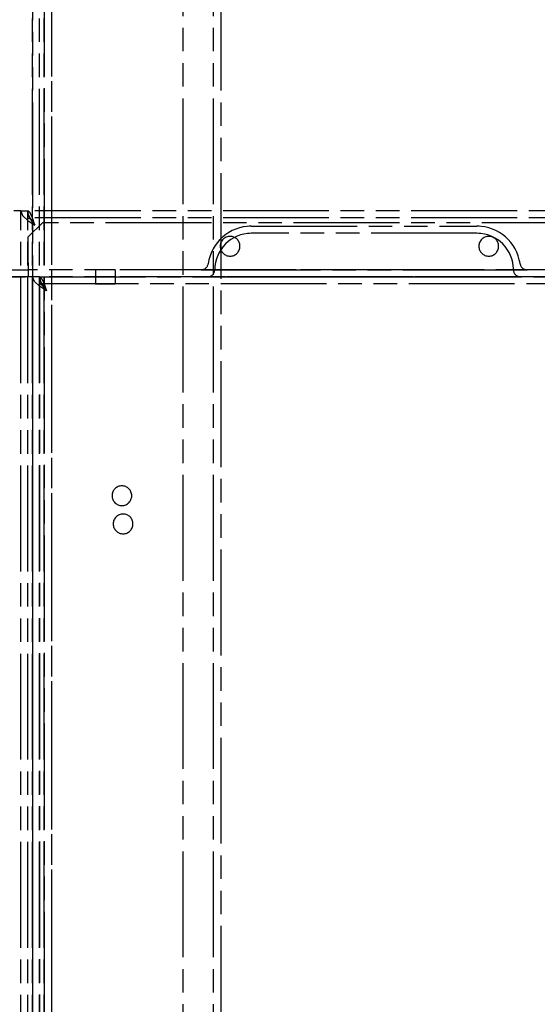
# Model space of a CAD drawing. Extents: x -156717 to 425753, y -51191 to 363295.
# Tile 228 of 256: x 135173 to 135283, y 109584 to 109793. Entities that reach past the tile are written whole.
import ezdxf

# ---------------------------------------------------------------- set-up
doc = ezdxf.new("R2010")
doc.units = 0
doc.header["$LTSCALE"] = 50
doc.linetypes.add('PHANTOM', pattern=[0.8, 0.45, -0.05, 0.1, -0.05, 0.1, -0.05])
doc.layers.add('DEFAULT_3', color=7, linetype='PHANTOM')

msp = doc.modelspace()

# ---------------------------------------------------------------- linework, layer by layer
at = {"layer": 'DEFAULT_3', "color": 8, "linetype": 'PHANTOM'}
for p, q in [((135178.11298, 110203.54081), (135178.11298, 109195.89194)), ((135179.61319, 110203.54081), (135179.61319, 109195.89194)), ((135207.61728, 109193.89165), (135207.61728, 110200.54037)), ((135175.61261, 110175.53473), (135175.61261, 109195.89194)), ((135177.11283, 109195.89194), (135177.11283, 110175.53473)), ((135178.11298, 109195.89194), (135178.11298, 110172.53629)), ((135179.61319, 110172.53629), (135179.61319, 109195.89194)), ((135175.61261, 109195.89194), (135175.61261, 110160.53254)), ((135177.11283, 109195.89194), (135177.11283, 110160.53254)), ((135214.11822, 109193.89165), (135214.11822, 110160.53254)), ((135215.61844, 110160.53254), (135215.61844, 109193.89165)), ((135173.11225, 109752.47406), (135171.61203, 109752.47406)), ((135173.11225, 109195.89194), (135173.11225, 109752.47406)), ((135173.11225, 109752.47406), (135174.61247, 109752.47406)), ((135173.11225, 109195.89194), (135173.11225, 109752.47406)), ((135173.11225, 109752.47406), (135173.51423, 109751.47391)), ((135173.51423, 109751.47391), (135174.61247, 109750.47373)), ((135174.61247, 109195.89194), (135174.61247, 109752.47406)), ((135174.81346, 109751.47391), (135174.61247, 109752.47406)), ((135174.61247, 109195.89194), (135174.61247, 109752.47406)), ((135174.62247, 109752.47406), (135174.62247, 109750.97384)), ((135398.63512, 109752.47406), (135174.62247, 109752.47406)), ((135175.11917, 109752.07208), (135174.62247, 109752.47406)), ((135398.63512, 109750.97384), (135174.62247, 109750.97384)), ((135174.62247, 109750.97384), (135175.1192, 109750.77285)), ((135175.36255, 109750.47377), (135174.81346, 109751.47391)), ((135175.61602, 109750.97375), (135175.11917, 109752.07208)), ((135175.1192, 109750.77285), (135175.61594, 109750.22373)), ((135176.11268, 109749.47362), (135175.61602, 109750.97375)), ((135174.61247, 109750.47373), (135176.11268, 109749.47362)), ((135174.71248, 109746.97326), (135177.71292, 109749.9737)), ((135176.11268, 109749.47362), (135175.36255, 109750.47377)), ((135175.61594, 109750.22373), (135176.11268, 109749.47362)), ((135373.64148, 109749.9737), (135177.71292, 109749.9737)), ((135222.11988, 109749.21959), (135270.12687, 109749.21959)), ((135222.11988, 109749.21959), (135270.12687, 109749.21959)), ((135222.11988, 109749.21959), (135270.12687, 109749.21959)), ((135222.11988, 109749.21959), (135270.12687, 109749.21959)), ((135222.11988, 109749.21959), (135270.12687, 109749.21959)), ((135174.71248, 109741.47246), (135174.71248, 109746.97326)), ((135270.12687, 109747.71937), (135222.11988, 109747.71937)), ((135270.12687, 109747.71937), (135222.11988, 109747.71937)), ((135270.12687, 109747.71937), (135222.11988, 109747.71937)), ((135270.12687, 109747.71937), (135222.11988, 109747.71937)), ((135270.12687, 109747.71937), (135222.11988, 109747.71937)), ((135174.71248, 109741.47246), (135174.71248, 109738.47202)), ((135160.61042, 109739.97224), (135174.71248, 109739.97224)), ((135174.71248, 109738.47202), (135160.61042, 109738.47202)), ((135165.36112, 109738.47102), (135174.11239, 109738.47102)), ((135177.11283, 109738.47102), (135174.11239, 109738.47102)), ((135376.64191, 109739.97224), (135174.71248, 109739.97224)), ((135376.64191, 109738.47202), (135174.71248, 109738.47202)), ((135175.61261, 109195.89194), (135175.61261, 109738.47102)), ((135175.61261, 109738.47102), (135175.61261, 109195.89194)), ((135176.0146, 109737.47094), (135175.61261, 109738.47102)), ((135177.11283, 109195.89194), (135177.11283, 109738.47102)), ((135177.11283, 109738.47102), (135177.31393, 109737.47083)), ((135177.11283, 109738.47102), (135177.11283, 109195.89194)), ((135177.12283, 109736.9708), (135177.12283, 109738.47102)), ((135177.12283, 109738.47102), (135358.12922, 109738.47102)), ((135177.12283, 109738.47102), (135358.12922, 109738.47102)), ((135177.12283, 109738.47102), (135177.61957, 109738.06904)), ((135189.01456, 109739.97224), (135189.01456, 109738.46202)), ((135189.01456, 109738.48102), (135189.01456, 109736.9708)), ((135189.01456, 109738.47769), (135189.01456, 109736.9708)), ((135193.21518, 109738.47102), (135189.01456, 109738.47102)), ((135191.11487, 109739.97224), (135189.01473, 109739.97224)), ((135189.01473, 109738.46202), (135191.11487, 109738.46202)), ((135193.21501, 109739.97224), (135191.11487, 109739.97224)), ((135191.11487, 109738.46202), (135193.21501, 109738.46202)), ((135193.21518, 109739.97224), (135193.21518, 109738.46202)), ((135193.21518, 109738.47769), (135193.21518, 109736.9708)), ((135193.21518, 109738.47769), (135193.21518, 109736.9708)), ((135214.5946, 109739.97224), (135211.47753, 109739.97224)), ((135214.5946, 109739.97224), (135211.47753, 109739.97224)), ((135214.5946, 109739.97224), (135211.47753, 109739.97224)), ((135214.5946, 109739.97224), (135211.47753, 109739.97224)), ((135214.5946, 109739.97224), (135211.47753, 109739.97224)), ((135211.47753, 109739.97224), (135214.37275, 109739.97224)), ((135211.47753, 109739.97224), (135214.37275, 109739.97224)), ((135211.47753, 109739.97224), (135214.37275, 109739.97224)), ((135211.47753, 109739.97224), (135214.37275, 109739.97224)), ((135211.47753, 109739.97224), (135214.37275, 109739.97224)), ((135212.87253, 109738.47202), (135215.58101, 109738.47202)), ((135212.87253, 109738.47202), (135215.58101, 109738.47202)), ((135212.87253, 109738.47202), (135215.58101, 109738.47202)), ((135212.87253, 109738.47202), (135215.58101, 109738.47202)), ((135212.87253, 109738.47202), (135215.58101, 109738.47202)), ((135279.37422, 109738.47202), (135212.87253, 109738.47202)), ((135279.37422, 109738.47202), (135212.87253, 109738.47202)), ((135279.37422, 109738.47202), (135212.87253, 109738.47202)), ((135279.37422, 109738.47202), (135212.87253, 109738.47202)), ((135279.37422, 109738.47202), (135212.87253, 109738.47202)), ((135214.37275, 109739.97224), (135277.874, 109739.97224)), ((135214.37275, 109739.97224), (135277.874, 109739.97224)), ((135214.37275, 109739.97224), (135277.874, 109739.97224)), ((135214.37275, 109739.97224), (135277.874, 109739.97224)), ((135214.37275, 109739.97224), (135277.874, 109739.97224)), ((135222.11988, 109739.97224), (135214.5946, 109739.97224)), ((135222.11988, 109739.97224), (135214.5946, 109739.97224)), ((135222.11988, 109739.97224), (135214.5946, 109739.97224)), ((135222.11988, 109739.97224), (135214.5946, 109739.97224)), ((135222.11988, 109739.97224), (135214.5946, 109739.97224)), ((135215.58101, 109738.47202), (135222.11988, 109738.47202)), ((135215.58101, 109738.47202), (135222.11988, 109738.47202)), ((135215.58101, 109738.47202), (135222.11988, 109738.47202)), ((135215.58101, 109738.47202), (135222.11988, 109738.47202)), ((135215.58101, 109738.47202), (135222.11988, 109738.47202)), ((135270.12687, 109739.97224), (135222.11988, 109739.97224)), ((135270.12687, 109739.97224), (135222.11988, 109739.97224)), ((135270.12687, 109739.97224), (135222.11988, 109739.97224)), ((135270.12687, 109739.97224), (135222.11988, 109739.97224)), ((135270.12687, 109739.97224), (135222.11988, 109739.97224)), ((135222.11988, 109738.47202), (135270.12687, 109738.47202)), ((135222.11988, 109738.47202), (135270.12687, 109738.47202)), ((135222.11988, 109738.47202), (135270.12687, 109738.47202)), ((135222.11988, 109738.47202), (135270.12687, 109738.47202)), ((135222.11988, 109738.47202), (135270.12687, 109738.47202)), ((135270.12687, 109739.97224), (135280.76917, 109739.97224)), ((135270.12687, 109739.97224), (135280.76917, 109739.97224)), ((135270.12687, 109739.97224), (135280.76917, 109739.97224)), ((135270.12687, 109739.97224), (135280.76917, 109739.97224)), ((135270.12687, 109739.97224), (135280.76917, 109739.97224)), ((135270.12687, 109738.47202), (135276.66574, 109738.47202)), ((135270.12687, 109738.47202), (135276.66574, 109738.47202)), ((135270.12687, 109738.47202), (135276.66574, 109738.47202)), ((135270.12687, 109738.47202), (135276.66574, 109738.47202)), ((135270.12687, 109738.47202), (135276.66574, 109738.47202)), ((135276.66574, 109738.47202), (135279.37422, 109738.47202)), ((135276.66574, 109738.47202), (135279.37422, 109738.47202)), ((135276.66574, 109738.47202), (135279.37422, 109738.47202)), ((135276.66574, 109738.47202), (135279.37422, 109738.47202)), ((135276.66574, 109738.47202), (135279.37422, 109738.47202)), ((135277.874, 109739.97224), (135280.76922, 109739.97224)), ((135277.874, 109739.97224), (135280.76922, 109739.97224)), ((135277.874, 109739.97224), (135280.76922, 109739.97224)), ((135277.874, 109739.97224), (135280.76922, 109739.97224)), ((135277.874, 109739.97224), (135280.76922, 109739.97224)), ((135177.11289, 109736.4706), (135176.0146, 109737.47094)), ((135178.61305, 109735.47058), (135177.11289, 109736.4706)), ((135177.61957, 109736.76981), (135177.12283, 109736.9708)), ((135358.12922, 109736.9708), (135177.12283, 109736.9708)), ((135358.12922, 109736.9708), (135177.12283, 109736.9708)), ((135177.31393, 109737.47083), (135177.86271, 109736.47069)), ((135177.61957, 109738.06904), (135178.11631, 109736.9708)), ((135178.11631, 109736.22069), (135177.61957, 109736.76981)), ((135177.86271, 109736.47069), (135178.61305, 109735.47058)), ((135178.11631, 109736.9708), (135178.61305, 109735.47058)), ((135178.61305, 109735.47058), (135178.11631, 109736.22069)), ((135189.01456, 109736.9708), (135193.21518, 109736.9708))]:
    msp.add_line(p, q, dxfattribs=at)
for centre, radius, start, end in [((135222.11988, 109739.97224), 9.24735, 90, 171.9760618), ((135222.11988, 109739.97224), 9.24735, 90, 171.9760618), ((135222.11988, 109739.97224), 9.24735, 90, 171.9760618), ((135222.11988, 109739.97224), 9.24735, 90, 171.9760618), ((135222.11988, 109739.97224), 9.24735, 90, 171.9760618), ((135270.12687, 109739.97224), 9.24735, 8.0239382, 90), ((135270.12687, 109739.97224), 9.24735, 8.0239382, 90), ((135270.12687, 109739.97224), 9.24735, 8.0239382, 90), ((135270.12687, 109739.97224), 9.24735, 8.0239382, 90), ((135270.12687, 109739.97224), 9.24735, 8.0239382, 90), ((135222.11988, 109739.97224), 7.74713, 90, 180), ((135222.11988, 109739.97224), 7.74713, 90, 180), ((135222.11988, 109739.97224), 7.74713, 90, 180), ((135222.11988, 109739.97224), 7.74713, 90, 180), ((135222.11988, 109739.97224), 7.74713, 90, 180), ((135217.61873, 109744.97297), 2.10031, 90, 270), ((135217.61873, 109744.97297), 2.10031, 90, 270), ((135217.61873, 109744.97297), 2.10031, 270, 90), ((135217.61873, 109744.97297), 2.10031, 270, 90), ((135270.12687, 109739.97224), 7.74713, 0, 90), ((135270.12687, 109739.97224), 7.74713, 0, 90), ((135270.12687, 109739.97224), 7.74713, 0, 90), ((135270.12687, 109739.97224), 7.74713, 0, 90), ((135270.12687, 109739.97224), 7.74713, 0, 90), ((135272.62675, 109744.97297), 2.10031, 90, 270), ((135272.62675, 109744.97297), 2.10031, 90, 270), ((135272.62675, 109744.97297), 2.10031, 270, 90), ((135272.62675, 109744.97297), 2.10031, 270, 90), ((135211.47753, 109741.47246), 1.50022, 270, 351.9760618), ((135211.47753, 109741.47246), 1.50022, 270, 351.9760618), ((135211.47753, 109741.47246), 1.50022, 270, 351.9760618), ((135211.47753, 109741.47246), 1.50022, 270, 351.9760618), ((135211.47753, 109741.47246), 1.50022, 270, 351.9760618), ((135211.47753, 109741.47246), 1.50022, 270, 351.9760618), ((135211.47753, 109741.47246), 1.50022, 270, 351.9760618), ((135211.47753, 109741.47246), 1.50022, 270, 351.9760618), ((135211.47753, 109741.47246), 1.50022, 270, 351.9760618), ((135211.47753, 109741.47246), 1.50022, 270, 351.9760618), ((135280.76922, 109741.47246), 1.50022, 188.0239382, 270), ((135280.76922, 109741.47246), 1.50022, 188.0239382, 269.9999998), ((135280.76922, 109741.47246), 1.50022, 188.0239382, 270), ((135280.76922, 109741.47246), 1.50022, 188.0239382, 270), ((135280.76922, 109741.47246), 1.50022, 188.0239382, 269.9999999), ((135280.76922, 109741.47246), 1.50022, 188.0239382, 270), ((135280.76922, 109741.47246), 1.50022, 188.0239382, 269.9999999), ((135280.76922, 109741.47246), 1.50022, 188.0239382, 270), ((135280.76922, 109741.47246), 1.50022, 188.0239382, 269.9999999), ((135280.76922, 109741.47246), 1.50022, 188.0239382, 269.9999999), ((135212.87253, 109739.97224), 1.50022, 270, 0), ((135212.87253, 109739.97224), 1.50022, 270, 0), ((135212.87253, 109739.97224), 1.50022, 270, 0), ((135212.87253, 109739.97224), 1.50022, 270, 0), ((135212.87253, 109739.97224), 1.50022, 270, 0), ((135212.87253, 109739.97224), 1.50022, 270, 0), ((135212.87253, 109739.97224), 1.50022, 270, 0), ((135212.87253, 109739.97224), 1.50022, 270, 0), ((135212.87253, 109739.97224), 1.50022, 270, 0), ((135212.87253, 109739.97224), 1.50022, 270, 0), ((135279.37422, 109739.97224), 1.50022, 180, 270), ((135279.37422, 109739.97224), 1.50022, 180, 270), ((135279.37422, 109739.97224), 1.50022, 180, 270), ((135279.37422, 109739.97224), 1.50022, 180, 270), ((135279.37422, 109739.97224), 1.50022, 180, 270), ((135279.37422, 109739.97224), 1.50022, 180, 270), ((135279.37422, 109739.97224), 1.50022, 180, 270), ((135279.37422, 109739.97224), 1.50022, 180, 270), ((135279.37422, 109739.97224), 1.50022, 180, 270), ((135279.37422, 109739.97224), 1.50022, 180, 270), ((135194.61538, 109691.96424), 2.10031, 90, 270), ((135194.61538, 109691.96424), 2.10031, 90, 270), ((135194.61538, 109691.96424), 2.10031, 270, 90), ((135194.61538, 109691.96424), 2.10031, 270, 90), ((135194.86542, 109685.96236), 2.10031, 90, 270), ((135194.86542, 109685.96236), 2.10031, 90, 270), ((135194.86542, 109685.96236), 2.10031, 270, 90), ((135194.86542, 109685.96236), 2.10031, 270, 90)]:
    msp.add_arc(centre, radius, start, end, dxfattribs=at)

doc.saveas('drawing.dxf')
